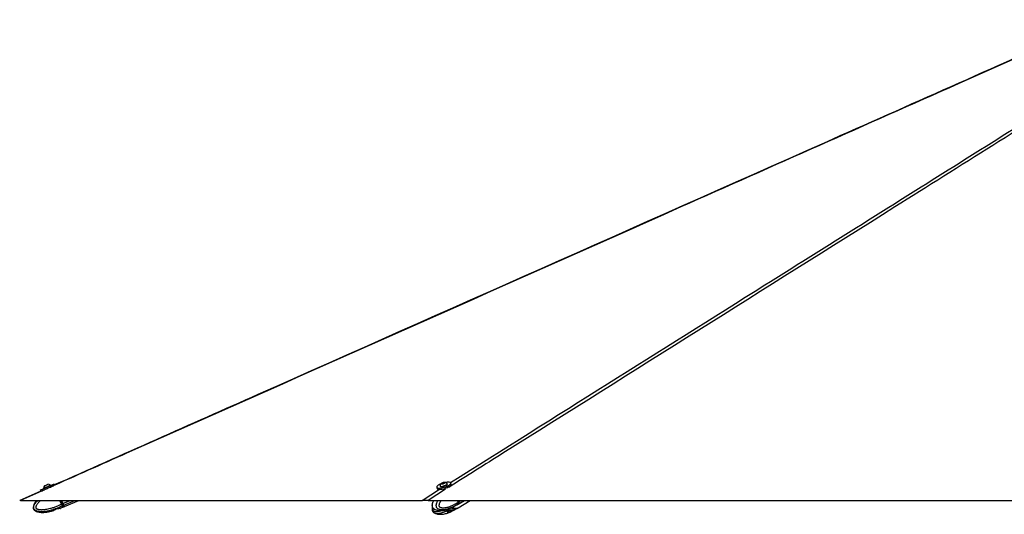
# Model space of a CAD drawing. Header units: millimetres. Extents: x 1903 to 18395, y 655 to 15963.
# Tile 37 of 54: x 11395 to 13889, y 5935 to 7189. Entities that reach past the tile are written whole.
import ezdxf

# ---------------------------------------------------------------- set-up
doc = ezdxf.new("R2010")
doc.units = ezdxf.units.MM

msp = doc.modelspace()

# ---------------------------------------------------------------- linework, layer by layer
at = {"color": 7, "linetype": 'Continuous', "lineweight": 25, "ltscale": 2}
for p, q in [((11482.76, 6009.13), (11481.66, 6011.63)), ((12464.46, 6012.7), (12465.44, 6013.96)), ((12466.72, 6012.59), (12464.46, 6012.7)), ((12465.44, 6013.96), (12468.68, 6015.1)), ((12465.85, 6012.63), (12465.44, 6013.96)), ((12469.96, 6013.74), (12466.72, 6012.59)), ((12468.68, 6015.1), (12470.94, 6014.99)), ((12469.19, 6013.47), (12468.68, 6015.1)), ((12470.94, 6014.99), (12469.96, 6013.74)), ((12478.34, 6011.63), (12478.12, 6012.33)), ((12488.22, 6011.19), (12487.22, 6014.39)), ((11448.37, 5993.92), (11395.24, 5970.3)), ((11447.25, 5996.48), (11448.66, 5993.28)), ((11455.45, 6000.92), (11455.75, 6000.25)), ((11473.14, 6007.91), (11472.84, 6008.58)), ((12451.32, 6003.23), (12452.31, 6000.02)), ((12459.98, 6006.68), (12460.2, 6005.99)), ((12461.55, 5998.27), (12461.56, 5998.25)), ((11397.39, 5970.28), (12414.34, 5970.28)), ((11501, 5960.76), (11496.81, 5970.28)), ((11501, 5960.76), (11504.11, 5962.13)), ((11501, 5960.76), (11501, 5960.76)), ((11501.18, 5970.28), (11504.66, 5962.37)), ((11504.66, 5962.37), (11501.18, 5970.28)), ((11508.22, 5954.26), (11544.61, 5970.28)), ((12429.36, 5970.28), (14884.49, 5970.28)), ((12505.72, 5965.46), (12504.22, 5970.28)), ((12505.42, 5961.01), (12505.29, 5960.93)), ((12507.5, 5962.31), (12505.42, 5961.01)), ((12505.49, 5960.4), (12521.42, 5970.28)), ((12505.54, 5951.01), (12536.4, 5970.28)), ((12505.72, 5965.45), (12507.92, 5966.82)), ((12505.72, 5965.46), (12505.72, 5965.45)), ((12508.07, 5967), (12507.05, 5970.28)), ((12508.31, 5967.06), (12507.31, 5970.28)), ((11481.35, 5944.31), (11481.02, 5944.18)), ((11483.84, 5946.11), (11481.35, 5944.32)), ((11483.84, 5946.08), (11481.35, 5944.31)), ((11491.83, 5949.32), (11486.12, 5947.39)), ((11497.71, 5949.86), (11494.49, 5949.71)), ((11497.71, 5949.85), (11494.49, 5949.68)), ((11498, 5950.1), (11504.56, 5952.65)), ((11503.15, 5956.32), (11502.99, 5956.24)), ((11506.1, 5957.61), (11503.15, 5956.32)), ((11504.56, 5952.65), (11507.67, 5954.02)), ((12478.24, 5941.37), (12480.15, 5939.58)), ((12482.83, 5944.6), (12478.79, 5942.66)), ((12479.32, 5942.91), (12480.02, 5942.42)), ((12480.02, 5942.42), (12488.44, 5944.23)), ((12487.72, 5941.35), (12482.27, 5939.58)), ((12491.72, 5945.14), (12485.77, 5944.99)), ((12487.72, 5950.83), (12486.1, 5950.3)), ((12487.84, 5951.61), (12487.74, 5951.52)), ((12488.45, 5944.23), (12489.84, 5945.1)), ((12494.42, 5954.04), (12490.39, 5952.11)), ((12494.42, 5944.57), (12490.39, 5942.64)), ((12493.84, 5945.14), (12495.25, 5944.97)), ((12494.2, 5954.53), (12495.25, 5954.42)), ((12495.18, 5954.49), (12502.6, 5958.61)), ((12495.21, 5945.02), (12502.63, 5949.2)), ((12495.28, 5954.44), (12495.25, 5954.42)), ((12502.6, 5958.61), (12502.9, 5958.79)), ((12502.95, 5949.39), (12502.62, 5949.2)), ((12502.9, 5958.79), (12505.1, 5960.15)), ((12502.95, 5949.39), (12505.15, 5950.77))]:
    msp.add_line(p, q, dxfattribs=at)
at = {"color": 8, "linetype": 'Continuous', "lineweight": 25, "ltscale": 2}
for p, q in [((11459.8, 5998.03), (11397.39, 5970.28)), ((12414.34, 5970.28), (12458.75, 5998.2)), ((12473.94, 5998.31), (12429.36, 5970.28)), ((11504.11, 5962.13), (11500.53, 5970.28)), ((11504.66, 5962.37), (11522.64, 5970.28)), ((11506.65, 5957.86), (11534.87, 5970.28)), ((12507.92, 5966.82), (12506.84, 5970.28)), ((12507.89, 5962.55), (12520.35, 5970.28)), ((12508.31, 5967.06), (12513.5, 5970.28)), ((12478.07, 5941.92), (12478.24, 5941.37)), ((12480.15, 5939.58), (12479.14, 5942.83)), ((12481.3, 5942.69), (12482.27, 5939.58)), ((12487.72, 5941.35), (12486.92, 5943.9)), ((12489.66, 5944.98), (12490.39, 5942.64)), ((12494.42, 5944.57), (12494.26, 5945.09))]:
    msp.add_line(p, q, dxfattribs=at)
at = {"color": 7, "linetype": 'Continuous', "lineweight": 25, "ltscale": 2, "flags": 128}
for points in [[(11447.25, 5996.48), (11447.26, 5996.49), (11447.73, 5996.7), (11448.85, 5997.2), (11450.56, 5997.96), (11452.81, 5998.96), (11455.51, 6000.15), (11458.55, 6001.49), (11461.81, 6002.93), (11465.18, 6004.41), (11468.52, 6005.88), (11471.7, 6007.28), (11474.61, 6008.55), (11477.12, 6009.65), (11479.15, 6010.54), (11480.61, 6011.18), (11481.46, 6011.54), (11481.66, 6011.63)], [(11457.89, 6007.17), (11458.1, 6007.27), (11458.92, 6007.63), (11460.25, 6008.22), (11461.88, 6008.94), (11463.57, 6009.68), (11465.05, 6010.33), (11466.1, 6010.79), (11466.57, 6010.99), (11466.58, 6011)], [(12453.47, 6007), (12452.08, 6005.6), (12451.35, 6004.33), (12451.31, 6003.23), (12451.96, 6002.35), (12453.28, 6001.71), (12455.21, 6001.35), (12457.67, 6001.27), (12460.59, 6001.48), (12463.84, 6001.97), (12467.29, 6002.73), (12470.83, 6003.72), (12474.3, 6004.91), (12477.58, 6006.24), (12480.54, 6007.68), (12483.06, 6009.16), (12485.06, 6010.62), (12486.45, 6012.01), (12487.18, 6013.29), (12487.22, 6014.39), (12486.57, 6015.27), (12485.26, 6015.91), (12483.33, 6016.27), (12480.86, 6016.35), (12477.95, 6016.14), (12474.7, 6015.64), (12473.3, 6015.37)], [(12452.31, 6000.02), (12452.96, 5999.14), (12454.27, 5998.5), (12456.2, 5998.14), (12458.67, 5998.06), (12461.59, 5998.28), (12464.83, 5998.77), (12468.29, 5999.53), (12471.82, 6000.52), (12475.3, 6001.7), (12478.57, 6003.04), (12481.53, 6004.47), (12484.06, 6005.95), (12486.06, 6007.41), (12487.45, 6008.81), (12488.18, 6010.08), (12488.22, 6011.18), (12488.22, 6011.19)], [(12462.38, 6005.7), (12464.29, 6005.76), (12466.57, 6006.1), (12469.02, 6006.69), (12471.48, 6007.49), (12473.76, 6008.44), (12475.69, 6009.47), (12477.12, 6010.5), (12477.96, 6011.46), (12478.14, 6012.27), (12477.9, 6012.68)], [(12462.59, 6005.01), (12464.51, 6005.07), (12466.78, 6005.41), (12469.24, 6006), (12471.7, 6006.8), (12473.97, 6007.74), (12475.9, 6008.77), (12477.34, 6009.8), (12478.18, 6010.76), (12478.35, 6011.57), (12478.34, 6011.63)], [(12464.36, 6011.95), (12465.8, 6012.03), (12467.53, 6012.4), (12469.28, 6012.98), (12470.8, 6013.7), (12471.84, 6014.44), (12472.25, 6015.09), (12471.97, 6015.55), (12471.04, 6015.75), (12469.6, 6015.66), (12467.87, 6015.3), (12466.12, 6014.71), (12464.6, 6014), (12463.56, 6013.26), (12463.15, 6012.61), (12463.43, 6012.15), (12464.36, 6011.95)], [(11449.72, 5993.76), (11450.26, 5994), (11451.97, 5994.76), (11454.22, 5995.75), (11456.92, 5996.94), (11459.96, 5998.28), (11463.22, 5999.72), (11466.59, 6001.21), (11469.93, 6002.68), (11473.11, 6004.07), (11476.02, 6005.35), (11478.53, 6006.45), (11480.56, 6007.34), (11481.7, 6007.83)], [(11455.45, 6000.92), (11455.61, 6000.99), (11456.37, 6001.34), (11457.71, 6001.93), (11459.53, 6002.73), (11461.69, 6003.68), (11464.03, 6004.72), (11466.38, 6005.75), (11468.57, 6006.71), (11470.42, 6007.52), (11471.81, 6008.13), (11472.64, 6008.49), (11472.84, 6008.58)], [(11459.65, 5998.13), (11460.85, 5998.66), (11462.95, 5999.59), (11465.27, 6000.61), (11467.63, 6001.65), (11469.86, 6002.63), (11471.65, 6003.41)], [(12459.96, 6007.1), (12460.13, 6006.41), (12460.95, 6005.92), (12462.38, 6005.7)], [(12460.2, 6005.99), (12460.35, 6005.71), (12461.17, 6005.23), (12462.59, 6005.01)], [(11438.58, 5970.28), (11435.73, 5967.04), (11432.89, 5962.98), (11431.04, 5959.52), (11429.98, 5956.64), (11429.38, 5953.25), (11429.55, 5950.52), (11430.23, 5948.3), (11431.67, 5946), (11434.76, 5943.34), (11437.23, 5942.07), (11440.49, 5940.95), (11444.68, 5940.11), (11449.9, 5939.66), (11456.26, 5939.74), (11463.8, 5940.5), (11475.68, 5942.78), (11480.97, 5944.32), (11480.97, 5944.32)], [(11506.1, 5957.61), (11505.92, 5958.02), (11505.71, 5958.49), (11505.48, 5959.02), (11505.23, 5959.58), (11504.97, 5960.19), (11504.69, 5960.82), (11504.4, 5961.47), (11504.11, 5962.13)], [(11504.66, 5962.37), (11504.92, 5961.77), (11505.18, 5961.19), (11505.43, 5960.62), (11505.67, 5960.08), (11505.89, 5959.57), (11506.1, 5959.1), (11506.29, 5958.68), (11506.45, 5958.31)], [(11506.65, 5957.86), (11506.47, 5958.27), (11506.26, 5958.74), (11506.03, 5959.26), (11505.78, 5959.82), (11505.52, 5960.43), (11505.24, 5961.06), (11504.95, 5961.71), (11504.66, 5962.37)], [(12505.1, 5960.15), (12505.97, 5960.77), (12507.5, 5962.31)], [(12505.49, 5960.4), (12506.36, 5961.01), (12507.89, 5962.55)], [(11506.45, 5958.31), (11507.1, 5956.81), (11507.59, 5955.71), (11507.75, 5955.34)], [(11508.22, 5954.26), (11508.22, 5954.26), (11508.12, 5954.5), (11507.82, 5955.19), (11507.32, 5956.32), (11506.65, 5957.86)], [(12505.34, 5950.89), (12504.15, 5950.23), (12502.08, 5949.55), (12499.83, 5949.32), (12497.42, 5949.56), (12494.94, 5950.24), (12492.42, 5951.37), (12490.84, 5952.29)]]:
    msp.add_lwpolyline(points, dxfattribs=at)
at = {"color": 8, "linetype": 'Continuous', "lineweight": 25, "ltscale": 2, "flags": 128}
for points in [[(12502.9, 5958.79), (12503.76, 5959.4), (12505.29, 5960.93)], [(12508.07, 5967), (12508.07, 5966.99), (12508.06, 5966.95), (12508.04, 5966.91), (12507.99, 5966.87), (12507.92, 5966.82)], [(11504.56, 5952.65), (11504.56, 5952.65), (11504.46, 5952.89), (11504.16, 5953.57), (11503.66, 5954.7), (11502.99, 5956.24)], [(11507.67, 5954.02), (11507.67, 5954.02), (11507.57, 5954.26), (11507.27, 5954.95), (11506.77, 5956.07), (11506.1, 5957.61)]]:
    msp.add_lwpolyline(points, dxfattribs=at)
at = {"color": 7, "linetype": 'Continuous', "lineweight": 25, "ltscale": 4}
for centre, radius, start, end in [((11466.07, 6000.38), 10.63, 50.41694, 87.21459), ((12475.38, 5978.29), 36.12, 111.36035, 127.33874), ((12470.41, 6005.14), 10.63, 128.40755, 169.38183), ((12470.41, 6005.14), 10.63, 45.17188, 86.14617), ((11466.07, 6000.38), 10.63, 140.29596, 177.0936), ((11537.82, 5885.92), 83.33, 113.44617, 113.85838), ((12503.3, 5964.97), 4.97, 327.62475, 21.84911), ((12503.69, 5965.21), 4.97, 327.62475, 21.84911), ((11505.92, 5958.14), 0.554, 288.64898, 17.56465), ((12482.94, 5954.67), 10.3, 269.49197, 289.96591), ((12499.64, 5963.55), 13.86, 232.88812, 295.17292)]:
    msp.add_arc(centre, radius, start, end, dxfattribs=at)
at = {"color": 8, "linetype": 'Continuous', "lineweight": 25, "ltscale": 4}
msp.add_arc((12497.1, 5962.2), 14.12, 231.74809, 293.04064, dxfattribs=at)
at = {"color": 8, "linetype": 'Continuous', "lineweight": 25, "ltscale": 2}
for points, knots in [([(14137.67, 7188.78), (14015.87, 7134.58), (13660.07, 6976.24), (12836.11, 6609.88), (12069.22, 6268.94), (11536.36, 6032.06), (11471.62, 6003.28)], [0, 0, 0, 0, 0.1370668, 0.4004277, 0.9271522, 1, 1, 1, 1]), ([(14366.12, 7188.78), (14280.14, 7134.58), (14028.94, 6976.24), (13446.52, 6609.88), (12904.33, 6268.92), (12527.55, 6032.02), (12481.75, 6003.22)], [0, 0, 0, 0, 0.13706, 0.4004079, 0.9271063, 1, 1, 1, 1]), ([(12486.04, 6015.35), (12751.63, 6182.31), (13162.89, 6440.83), (13719.94, 6790.98), (14076.55, 7015.13), (14287.66, 7147.78), (14352.91, 7188.78)], [0, 0, 0, 0, 0.4269303, 0.6610972, 0.8952642, 1, 1, 1, 1]), ([(11502.99, 5956.24), (11502.99, 5956.24), (11502.35, 5955.91), (11501.06, 5955.26), (11498.46, 5954), (11495.19, 5952.49), (11491.86, 5951.05), (11488.49, 5949.69), (11485.08, 5948.38), (11480.94, 5946.93), (11477.45, 5945.82), (11473.99, 5944.82), (11470.74, 5943.96), (11466.65, 5943.03), (11462.89, 5942.32), (11459.33, 5941.79), (11456.3, 5941.46), (11453.04, 5941.23), (11449.33, 5941.16), (11446.02, 5941.35), (11443.26, 5941.72), (11441.23, 5942.11), (11438.7, 5942.8), (11436.41, 5943.75), (11434.51, 5944.95), (11433.3, 5945.96), (11432.32, 5947.05), (11431.52, 5948.3), (11430.93, 5949.69), (11430.59, 5951.27), (11430.53, 5952.93), (11430.79, 5955.18), (11431.47, 5957.38), (11432.49, 5959.65), (11433.94, 5962.26), (11436.39, 5965.65), (11438.9, 5968.5), (11440.44, 5970.01), (11440.72, 5970.28)], [0, 0, 0, 0, 0.0000012, 0.0213377, 0.0426741, 0.0853933, 0.1281453, 0.149746, 0.192967, 0.2362598, 0.279629, 0.301328, 0.3426875, 0.3789436, 0.4256339, 0.4555942, 0.485616, 0.5156911, 0.5522062, 0.5950883, 0.6135602, 0.6346917, 0.6559427, 0.6910474, 0.7073295, 0.7221807, 0.737343, 0.7503533, 0.7656852, 0.7815517, 0.7978167, 0.8144801, 0.8483208, 0.8651064, 0.8878012, 0.9363325, 0.9884423, 1, 1, 1, 1]), ([(11448.74, 5970.28), (11447.98, 5969.63), (11446.21, 5968.13), (11443.92, 5965.88), (11441.81, 5963.6), (11440.1, 5961.51), (11438.52, 5959.3), (11437.3, 5957.21), (11436.45, 5955.27), (11436.04, 5953.85), (11435.89, 5952.69), (11435.9, 5951.95), (11436.03, 5951.3), (11436.23, 5950.8), (11436.55, 5950.31), (11436.98, 5949.85), (11437.57, 5949.37), (11438.25, 5948.94), (11439.29, 5948.41), (11440.65, 5947.88), (11442.33, 5947.43), (11444.18, 5947.07), (11446.2, 5946.81), (11448.4, 5946.66), (11450.61, 5946.62), (11453.51, 5946.68), (11457.08, 5946.95), (11461.88, 5947.58), (11467.23, 5948.59), (11472.49, 5949.88), (11477.14, 5951.21), (11481.18, 5952.51), (11485.18, 5953.93), (11489.84, 5955.72), (11495.14, 5957.95), (11499.05, 5959.83), (11501, 5960.76)], [0, 0, 0, 0, 0.0324329, 0.0753017, 0.1042805, 0.1333431, 0.1628024, 0.1925086, 0.2117799, 0.2313704, 0.2403715, 0.2495478, 0.2555312, 0.2617176, 0.266804, 0.2743474, 0.282076, 0.2913425, 0.3007006, 0.3198256, 0.3384713, 0.3572359, 0.3809482, 0.4047496, 0.4287479, 0.4527902, 0.4988623, 0.5450938, 0.6101658, 0.6754411, 0.7213004, 0.7672047, 0.8132301, 0.8592907, 0.9295906, 1, 1, 1, 1]), ([(12445.71, 5947.78), (12445.12, 5948.11), (12444.18, 5948.64), (12443.04, 5949.73), (12442.2, 5950.73), (12441.52, 5951.83), (12440.96, 5953.08), (12440.55, 5954.47), (12440.3, 5956.05), (12440.24, 5957.71), (12440.38, 5959.96), (12440.8, 5962.16), (12441.44, 5964.42), (12442.36, 5967.02), (12443.2, 5969.05), (12443.89, 5970.28), (12443.89, 5970.28)], [0, 0, 0, 0, 0.1008015, 0.1604629, 0.2148809, 0.270439, 0.318112, 0.3742916, 0.4324299, 0.4920288, 0.5530871, 0.6770874, 0.7385935, 0.8217524, 0.9995822, 1, 1, 1, 1]), ([(12505.29, 5960.93), (12505.29, 5960.93), (12504.8, 5960.6), (12503.8, 5959.96), (12501.8, 5958.7), (12499.27, 5957.19), (12496.71, 5955.77), (12494.12, 5954.4), (12491.5, 5953.1), (12488.32, 5951.65), (12485.64, 5950.55), (12482.99, 5949.56), (12480.5, 5948.71), (12477.37, 5947.78), (12474.51, 5947.07), (12471.79, 5946.55), (12469.49, 5946.22), (12467.01, 5946), (12464.21, 5945.94), (12461.71, 5946.13), (12459.63, 5946.5), (12458.12, 5946.89), (12456.23, 5947.59), (12454.54, 5948.54), (12453.15, 5949.75), (12452.27, 5950.75), (12451.57, 5951.85), (12451, 5953.1), (12450.59, 5954.49), (12450.35, 5956.07), (12450.32, 5957.73), (12450.54, 5959.98), (12451.09, 5962.18), (12451.89, 5964.44), (12453.02, 5967.05), (12454.16, 5968.97), (12454.93, 5970.28)], [0, 0, 0, 0, 0.0000013, 0.0227924, 0.0455835, 0.0912151, 0.1368817, 0.1599551, 0.2061227, 0.252367, 0.298693, 0.3218714, 0.3660505, 0.4047785, 0.4546519, 0.4866547, 0.5187233, 0.5508488, 0.5898534, 0.635659, 0.6553902, 0.6779624, 0.7006623, 0.7381602, 0.7555524, 0.771416, 0.787612, 0.8015094, 0.8178865, 0.8348347, 0.8522086, 0.870008, 0.9061559, 0.9240858, 0.9483279, 1, 1, 1, 1]), ([(12462.94, 5970.28), (12462.48, 5969.65), (12461.56, 5968.36), (12460.26, 5966.3), (12459.04, 5964.09), (12458.09, 5962), (12457.42, 5960.06), (12457.09, 5958.64), (12456.96, 5957.48), (12456.95, 5956.74), (12457.04, 5956.09), (12457.18, 5955.59), (12457.41, 5955.1), (12457.72, 5954.64), (12458.15, 5954.16), (12458.66, 5953.72), (12459.42, 5953.19), (12460.43, 5952.67), (12461.67, 5952.21), (12463.05, 5951.85), (12464.56, 5951.59), (12466.19, 5951.43), (12467.84, 5951.39), (12470.01, 5951.45), (12472.68, 5951.71), (12476.28, 5952.34), (12480.29, 5953.34), (12484.24, 5954.62), (12487.73, 5955.94), (12490.77, 5957.24), (12493.79, 5958.65), (12497.3, 5960.43), (12501.29, 5962.66), (12504.24, 5964.53), (12505.72, 5965.46)], [0, 0, 0, 0, 0.0305443, 0.0619994, 0.0938838, 0.1260354, 0.1468931, 0.1680963, 0.1778384, 0.1877702, 0.1942461, 0.2009417, 0.2064469, 0.2146112, 0.222976, 0.2330054, 0.2431339, 0.2638332, 0.2840138, 0.3043231, 0.3299875, 0.3557482, 0.381722, 0.4077436, 0.4576084, 0.5076456, 0.5780744, 0.6487233, 0.6983577, 0.7480409, 0.7978551, 0.8477074, 0.9237945, 1, 1, 1, 1]), ([(12441.72, 5951.13), (12441.65, 5950.91), (12441.44, 5950.14), (12441.26, 5949.05), (12441.18, 5947.89), (12441.2, 5947.14), (12441.3, 5946.49), (12441.44, 5946), (12441.66, 5945.51), (12441.96, 5945.05), (12442.36, 5944.57), (12442.82, 5944.14), (12443.52, 5943.61), (12444.44, 5943.09), (12445.57, 5942.63), (12446.81, 5942.28), (12448.17, 5942.02), (12449.64, 5941.88), (12451.11, 5941.83), (12453.05, 5941.9), (12455.43, 5942.17), (12458.62, 5942.82), (12461.47, 5943.6), (12463.35, 5944.31), (12463.94, 5944.54)], [0, 0, 0, 0, 0.0178935, 0.0628044, 0.0834392, 0.1044759, 0.1181927, 0.1323748, 0.1440355, 0.1613285, 0.1790462, 0.2002895, 0.2217428, 0.2655865, 0.3083314, 0.3513489, 0.4057092, 0.4602734, 0.5152891, 0.5704057, 0.6760253, 0.7820101, 0.9311867, 1, 1, 1, 1]), ([(12487.74, 5951.52), (12487.74, 5951.52), (12487.33, 5951.2), (12486.5, 5950.55), (12484.83, 5949.28), (12482.72, 5947.76), (12480.58, 5946.33), (12478.41, 5944.96), (12476.21, 5943.64), (12473.53, 5942.19), (12471.27, 5941.08), (12469.03, 5940.07), (12466.93, 5939.21), (12464.27, 5938.27), (12461.82, 5937.55), (12459.5, 5937.02), (12457.52, 5936.68), (12455.38, 5936.45), (12452.94, 5936.38), (12450.76, 5936.56), (12448.92, 5936.93), (12447.64, 5937.28), (12446.78, 5937.66), (12446.37, 5937.84)], [0, 0, 0, 0, 0.0000018, 0.0326697, 0.0653376, 0.1307441, 0.1962009, 0.2292733, 0.2954482, 0.361733, 0.4281349, 0.4613579, 0.5246825, 0.5801936, 0.6516803, 0.6975519, 0.7435177, 0.7895651, 0.8454729, 0.9111288, 0.9394108, 0.9717649, 1, 1, 1, 1])]:
    msp.add_open_spline(points, degree=3, knots=knots, dxfattribs=at)
at = {"color": 7, "linetype": 'Continuous', "lineweight": 25, "ltscale": 2}
for points, knots in [([(14136, 7188.79), (14115.58, 7179.71), (13881.22, 7075.41), (13168.74, 6758.72), (12304.75, 6374.59), (11654.71, 6085.63), (11482.73, 6009.19)], [0, 0, 0, 0, 0.0230881, 0.265031, 0.8055564, 1, 1, 1, 1]), ([(11397.39, 5970.28), (11397.26, 5970.28), (11396.55, 5970.28), (11395.65, 5970.28), (11395.08, 5970.28), (11395.23, 5970.28), (11395.25, 5970.28)], [0, 0, 0, 0, 0.0974599, 0.5218186, 0.9584682, 1, 1, 1, 1]), ([(11501, 5960.76), (11501.14, 5960.46), (11501.43, 5959.84), (11501.85, 5958.96), (11502.25, 5958.12), (11502.6, 5957.41), (11502.9, 5956.82), (11503.07, 5956.49), (11503.15, 5956.33), (11503.15, 5956.32)], [0, 0, 0, 0, 0.17271171, 0.35043413, 0.52314502, 0.70085965, 0.84207208, 0.98597111, 1, 1, 1, 1]), ([(12429.36, 5970.28), (12429, 5970.28), (12427.18, 5970.28), (12424.05, 5970.28), (12420.17, 5970.28), (12416.88, 5970.28), (12415.12, 5970.28), (12414.38, 5970.28), (12414.34, 5970.28)], [0, 0, 0, 0, 0.0530565, 0.2728854, 0.4925364, 0.7381047, 0.9839564, 1, 1, 1, 1]), ([(12443.42, 5970.28), (12443.27, 5970.02), (12442.49, 5968.62), (12441.51, 5966.13), (12440.52, 5963.07), (12439.89, 5960.37), (12439.67, 5957.77), (12439.87, 5955.3), (12440.48, 5953.16), (12441.46, 5951.31), (12442.69, 5949.9), (12444.08, 5948.65), (12445.11, 5948.07), (12445.69, 5947.74)], [0, 0, 0, 0, 0.0368751, 0.2027589, 0.3193861, 0.4204969, 0.5201432, 0.6123983, 0.6992235, 0.7708746, 0.8499377, 0.9165705, 1, 1, 1, 1]), ([(12505.72, 5965.45), (12505.81, 5965.15), (12505.99, 5964.54), (12506.1, 5963.66), (12506.09, 5962.81), (12505.96, 5962.1), (12505.75, 5961.51), (12505.55, 5961.18), (12505.43, 5961.03), (12505.42, 5961.01)], [0, 0, 0, 0, 0.1727117, 0.3504341, 0.523145, 0.7008597, 0.8420721, 0.9859711, 1, 1, 1, 1]), ([(12507.59, 5962.38), (12507.74, 5962.6), (12508.13, 5963.15), (12508.25, 5963.89), (12508.33, 5964.33)], [0, 0, 0, 0, 0.3969048, 1, 1, 1, 1]), ([(12508.33, 5964.33), (12508.34, 5964.4), (12508.49, 5964.95), (12508.36, 5965.9), (12508.14, 5966.74), (12508.07, 5967)], [0, 0, 0, 0, 0.0823439, 0.7209218, 1, 1, 1, 1]), ([(11481.01, 5944.18), (11481, 5944.17), (11480.97, 5944.16), (11481.19, 5944.25), (11481.35, 5944.32)], [0, 0, 0, 0, 0.3060359, 1, 1, 1, 1]), ([(11483.84, 5946.11), (11483.91, 5946.17), (11484.04, 5946.31), (11484.33, 5946.53), (11484.68, 5946.76), (11485.07, 5946.97), (11485.5, 5947.17), (11485.86, 5947.3), (11486.07, 5947.37), (11486.12, 5947.39)], [0, 0, 0, 0, 0.157562, 0.3195134, 0.4771335, 0.6396864, 0.7911426, 0.947282, 1, 1, 1, 1]), ([(11486.12, 5947.36), (11485.97, 5947.31), (11485.67, 5947.21), (11485.25, 5947.02), (11484.85, 5946.83), (11484.5, 5946.62), (11484.2, 5946.41), (11483.98, 5946.23), (11483.88, 5946.12), (11483.84, 5946.08)], [0, 0, 0, 0, 0.1476522, 0.2996232, 0.4472746, 0.5991161, 0.7488149, 0.9024518, 1, 1, 1, 1]), ([(11491.83, 5949.32), (11492.14, 5949.42), (11492.77, 5949.62), (11493.66, 5949.74), (11494.21, 5949.75), (11494.45, 5949.72), (11494.49, 5949.71)], [0, 0, 0, 0, 0.3056764, 0.6107833, 0.9305968, 1, 1, 1, 1]), ([(11494.49, 5949.68), (11494.39, 5949.7), (11494.17, 5949.72), (11493.77, 5949.71), (11493.31, 5949.66), (11492.83, 5949.58), (11492.33, 5949.46), (11492, 5949.35), (11491.83, 5949.29)], [0, 0, 0, 0, 0.16635801, 0.33742043, 0.50382048, 0.67544342, 0.83504325, 1, 1, 1, 1]), ([(11497.71, 5949.86), (11497.85, 5949.89), (11498.09, 5949.95), (11498.07, 5949.95), (11498.06, 5949.94)], [0, 0, 0, 0, 0.6225081, 1, 1, 1, 1]), ([(11498.07, 5949.94), (11498, 5949.93), (11497.91, 5949.9), (11497.73, 5949.86), (11497.71, 5949.85)], [0, 0, 0, 0, 0.8749345, 1, 1, 1, 1]), ([(11507.72, 5954.06), (11507.77, 5954.09), (11507.87, 5954.15), (11507.97, 5954.29), (11508.02, 5954.43), (11508.03, 5954.55), (11508.02, 5954.64), (11508.01, 5954.71), (11508, 5954.74), (11508, 5954.76), (11507.99, 5954.78), (11507.98, 5954.81), (11507.96, 5954.86), (11507.91, 5954.96), (11507.76, 5955.32), (11507.73, 5955.38)], [0, 0, 0, 0, 0.03088916, 0.0615531, 0.08722126, 0.1088466, 0.12628528, 0.13824606, 0.14613397, 0.15460325, 0.16821893, 0.19886699, 0.31288089, 0.88131852, 1, 1, 1, 1]), ([(12440.52, 5953.34), (12440.51, 5953.34), (12440.25, 5952.51), (12439.9, 5950.77), (12439.67, 5948.18), (12439.87, 5945.7), (12440.49, 5943.57), (12441.47, 5941.72), (12442.7, 5940.32), (12444.07, 5939.09), (12445.08, 5938.53), (12445.63, 5938.22)], [0, 0, 0, 0, 0.0011876, 0.1505684, 0.2976386, 0.4337441, 0.5617788, 0.6675517, 0.7840135, 0.8822479, 1, 1, 1, 1]), ([(12446.37, 5937.84), (12446.31, 5937.86), (12446.06, 5937.96), (12445.83, 5938.13), (12445.65, 5938.26)], [0, 0, 0, 0, 0.2469202, 1, 1, 1, 1]), ([(12446.37, 5947.4), (12446.31, 5947.43), (12446.08, 5947.51), (12445.87, 5947.67), (12445.71, 5947.78)], [0, 0, 0, 0, 0.2610557, 1, 1, 1, 1]), ([(12446.39, 5947.44), (12446.76, 5947.24), (12447.95, 5946.6), (12450.08, 5945.87), (12452.35, 5945.26), (12454.24, 5944.9), (12456.73, 5944.53), (12460.18, 5944.32), (12464.15, 5944.49), (12468.08, 5944.94), (12472.48, 5945.73), (12478.16, 5947.24), (12482.88, 5948.76), (12485.64, 5950.01), (12486.13, 5950.23)], [0, 0, 0, 0, 0.0272915, 0.0860944, 0.1450082, 0.1808479, 0.2134232, 0.3138597, 0.4186835, 0.4985015, 0.6114026, 0.7631275, 0.9577237, 1, 1, 1, 1]), ([(12446.45, 5937.98), (12447.47, 5937.45), (12449.75, 5936.26), (12453.06, 5935.52), (12456.83, 5934.94), (12460.78, 5934.77), (12465.01, 5935.01), (12469.2, 5935.58), (12473.87, 5936.54), (12479.6, 5938.21), (12483.85, 5939.64), (12486.15, 5940.7), (12486.23, 5940.74)], [0, 0, 0, 0, 0.07310464, 0.16360634, 0.21952217, 0.32696692, 0.43484409, 0.52706512, 0.64865028, 0.80288478, 0.99242333, 1, 1, 1, 1]), ([(12478.24, 5941.37), (12478.19, 5941.44), (12478.09, 5941.58), (12478.04, 5941.8), (12478.07, 5942.02), (12478.19, 5942.24), (12478.4, 5942.44), (12478.61, 5942.57), (12478.75, 5942.64), (12478.79, 5942.66)], [0, 0, 0, 0, 0.15756197, 0.31951337, 0.47713348, 0.63968638, 0.79114264, 0.94728198, 1, 1, 1, 1]), ([(12482.27, 5939.58), (12481.96, 5939.53), (12481.35, 5939.42), (12480.57, 5939.41), (12480.3, 5939.52), (12480.15, 5939.58)], [0, 0, 0, 0, 0.322224, 0.6444437, 1, 1, 1, 1]), ([(12482.83, 5944.6), (12483.07, 5944.7), (12483.56, 5944.9), (12484.53, 5945.02), (12485.29, 5945.03), (12485.7, 5945), (12485.77, 5944.99)], [0, 0, 0, 0, 0.3056764, 0.6107833, 0.9305968, 1, 1, 1, 1]), ([(12487.72, 5950.83), (12487.86, 5950.9), (12488.15, 5951.04), (12488.61, 5951.26), (12489.06, 5951.48), (12489.5, 5951.7), (12489.91, 5951.89), (12490.2, 5952.03), (12490.35, 5952.09), (12490.39, 5952.11)], [0, 0, 0, 0, 0.157562, 0.3195134, 0.4771335, 0.6396864, 0.7911426, 0.947282, 1, 1, 1, 1]), ([(12490.39, 5942.64), (12490.28, 5942.58), (12490.05, 5942.48), (12489.67, 5942.3), (12489.27, 5942.1), (12488.84, 5941.89), (12488.41, 5941.68), (12488.03, 5941.5), (12487.8, 5941.4), (12487.72, 5941.35)], [0, 0, 0, 0, 0.1476522, 0.2996232, 0.4472746, 0.5991161, 0.7488149, 0.9024518, 1, 1, 1, 1]), ([(12491.72, 5945.14), (12492.03, 5945.18), (12492.66, 5945.25), (12493.39, 5945.25), (12493.72, 5945.19), (12493.83, 5945.15), (12493.84, 5945.14)], [0, 0, 0, 0, 0.3187678, 0.637632, 0.9546803, 1, 1, 1, 1]), ([(12494.42, 5954.04), (12494.62, 5954.13), (12495.01, 5954.33), (12495.29, 5954.45), (12495.28, 5954.44), (12495.28, 5954.44)], [0, 0, 0, 0, 0.3878252, 0.7749281, 1, 1, 1, 1]), ([(12495.3, 5945), (12495.3, 5945), (12495.3, 5944.99), (12495.2, 5944.95), (12495.01, 5944.87), (12494.76, 5944.74), (12494.54, 5944.63), (12494.42, 5944.57)], [0, 0, 0, 0, 0.1605306, 0.3713547, 0.5887961, 0.7910045, 1, 1, 1, 1])]:
    msp.add_open_spline(points, degree=3, knots=knots, dxfattribs=at)

doc.saveas('drawing.dxf')
